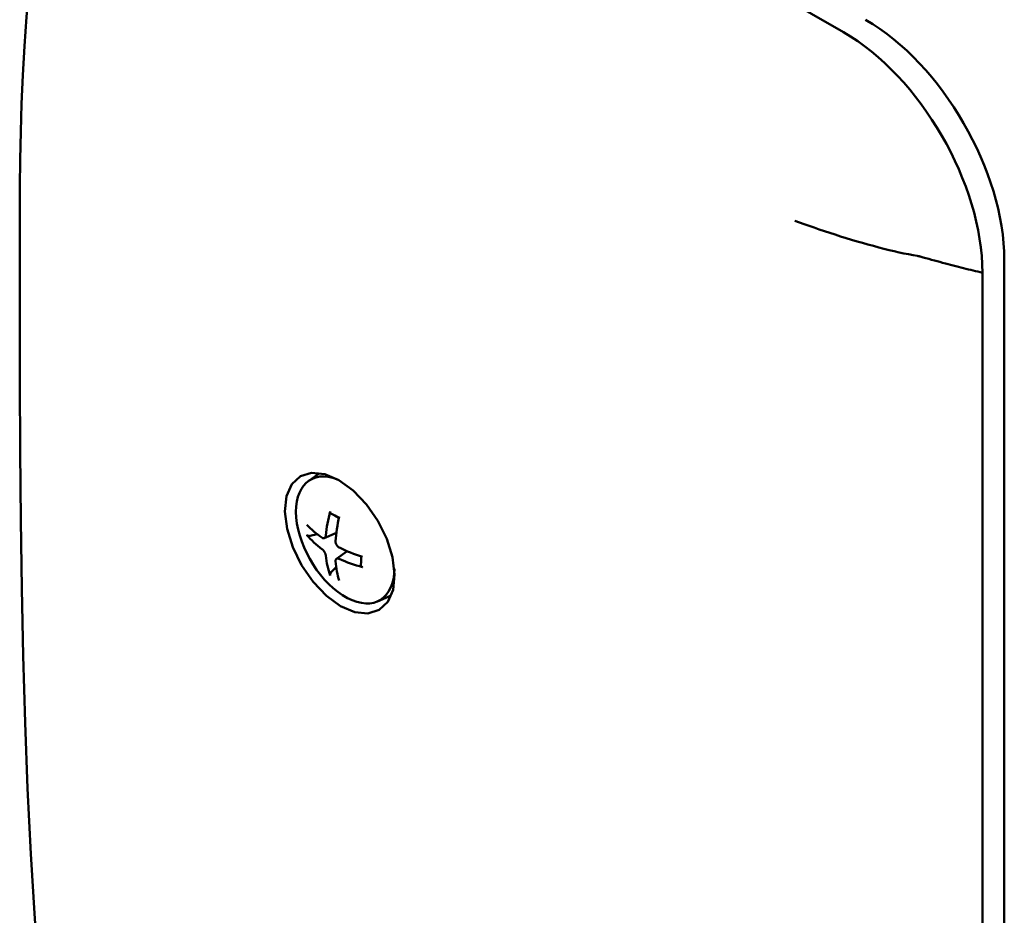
# Model space of a CAD drawing. Header units: millimetres. Extents: x 185 to 1856, y 145 to 1263.
# Tile 46 of 69: x 1581 to 1628, y 399 to 442. Entities that reach past the tile are written whole.
import ezdxf

# ---------------------------------------------------------------- set-up
doc = ezdxf.new("R2010")
doc.units = ezdxf.units.MM
doc.header["$LTSCALE"] = 5
doc.layers.add('Sichtbare Kanten(DIN)', color=7, linetype='Continuous', lineweight=50)

msp = doc.modelspace()

# ---------------------------------------------------------------- linework, layer by layer
at = {"layer": 'Sichtbare Kanten(DIN)'}
for p, q in [((1592.885, 457.71), (1620.462, 441.829)), ((1592.885, 457.71), (1620.462, 441.829)), ((1628.237, 362.139), (1628.237, 430.813)), ((1627.18, 430.194), (1627.18, 361.52)), ((1627.18, 430.194), (1627.18, 361.52)), ((1594.593, 420.115), (1595.125, 420.503)), ((1594.687, 417.465), (1595.014, 417.551)), ((1595.363, 417.359), (1595.946, 417.616)), ((1595.947, 416.349), (1596.464, 416.726)), ((1595.939, 415.945), (1595.702, 415.706)), ((1597.942, 414.298), (1598.596, 414.587))]:
    msp.add_line(p, q, dxfattribs=at)
at = {"layer": 'Sichtbare Kanten(DIN)', "flags": 128}
for points in [[(1580.637, 431.849), (1580.639, 433.078), (1580.647, 434.352), (1580.663, 435.662), (1580.69, 437.003), (1580.73, 438.369), (1580.787, 439.754), (1580.863, 441.153), (1580.962, 442.565), (1581.089, 443.988), (1581.245, 445.418), (1581.435, 446.851), (1581.66, 448.283), (1581.925, 449.711), (1582.232, 451.132), (1582.584, 452.547), (1582.984, 453.95)], [(1618.105, 432.703), (1618.329, 432.623), (1618.561, 432.541), (1618.798, 432.458), (1619.042, 432.374), (1619.29, 432.29), (1619.544, 432.205), (1619.801, 432.121), (1620.061, 432.037), (1620.323, 431.953), (1620.588, 431.871), (1620.854, 431.79), (1621.119, 431.711), (1621.383, 431.634), (1621.646, 431.56), (1621.907, 431.488), (1622.165, 431.419), (1622.42, 431.354), (1622.67, 431.291), (1622.915, 431.233), (1623.154, 431.179), (1623.386, 431.129), (1623.611, 431.083), (1623.828, 431.042), (1624.037, 431.005)], [(1583.707, 380.458), (1583.156, 383.512), (1582.677, 386.572), (1582.264, 389.643), (1581.913, 392.727), (1581.618, 395.827), (1581.374, 398.945), (1581.176, 402.086), (1581.019, 405.25), (1580.898, 408.443), (1580.807, 411.665), (1580.742, 414.923), (1580.695, 418.221), (1580.665, 421.561), (1580.647, 424.944), (1580.639, 428.373), (1580.637, 430.105), (1580.637, 431.849)], [(1624.037, 431.005), (1624.042, 431.004), (1624.048, 431.003), (1624.054, 431.002), (1624.059, 431.001), (1624.065, 431), (1624.071, 430.999), (1624.076, 430.998), (1624.082, 430.997), (1624.087, 430.996), (1624.093, 430.995), (1624.098, 430.993), (1624.104, 430.992), (1624.109, 430.991), (1624.115, 430.99), (1624.12, 430.989), (1624.126, 430.987), (1624.131, 430.986), (1624.137, 430.985), (1624.142, 430.983), (1624.148, 430.982), (1624.153, 430.98), (1624.158, 430.979), (1624.164, 430.977), (1624.169, 430.976)], [(1624.169, 430.976), (1624.309, 430.937), (1624.448, 430.898), (1624.586, 430.86), (1624.722, 430.823), (1624.857, 430.786), (1624.991, 430.749), (1625.124, 430.714), (1625.256, 430.678), (1625.386, 430.643), (1625.515, 430.609), (1625.643, 430.576), (1625.769, 430.543), (1625.894, 430.51), (1626.018, 430.478), (1626.141, 430.447), (1626.262, 430.416), (1626.381, 430.386), (1626.5, 430.357), (1626.617, 430.328), (1626.732, 430.3), (1626.846, 430.273), (1626.959, 430.246), (1627.07, 430.219), (1627.18, 430.194)], [(1596.069, 420.158), (1596.757, 419.659), (1597.401, 418.987), (1597.958, 418.188), (1598.388, 417.316), (1598.663, 416.429), (1598.764, 415.59), (1598.684, 414.855), (1598.428, 414.273), (1598.015, 413.885), (1597.471, 413.718), (1596.835, 413.782), (1596.15, 414.073), (1595.463, 414.572), (1594.819, 415.245), (1594.265, 416.045), (1593.836, 416.918), (1593.562, 417.805), (1593.461, 418.645), (1593.541, 419.38), (1593.795, 419.961), (1594.207, 420.348), (1594.749, 420.514), (1595.384, 420.45), (1596.069, 420.158)], [(1595.684, 418.545), (1595.68, 418.547), (1595.676, 418.549), (1595.673, 418.551), (1595.669, 418.553), (1595.666, 418.556), (1595.663, 418.56), (1595.66, 418.563), (1595.658, 418.567), (1595.656, 418.57), (1595.654, 418.574), (1595.652, 418.578), (1595.651, 418.583), (1595.649, 418.588), (1595.648, 418.593), (1595.647, 418.598), (1595.647, 418.603), (1595.647, 418.608), (1595.647, 418.614), (1595.647, 418.619), (1595.648, 418.625), (1595.648, 418.631), (1595.649, 418.637), (1595.651, 418.643), (1595.652, 418.649)], [(1595.684, 418.545), (1595.872, 418.457), (1596.065, 418.331)], [(1594.687, 417.465), (1594.679, 417.463), (1594.671, 417.462), (1594.663, 417.461), (1594.655, 417.46), (1594.647, 417.459), (1594.64, 417.459), (1594.632, 417.459), (1594.624, 417.459), (1594.616, 417.46), (1594.608, 417.46), (1594.601, 417.462), (1594.594, 417.463), (1594.587, 417.465), (1594.58, 417.467), (1594.573, 417.469), (1594.566, 417.472), (1594.56, 417.475), (1594.554, 417.478), (1594.548, 417.481), (1594.543, 417.484), (1594.538, 417.488), (1594.534, 417.492), (1594.529, 417.496), (1594.525, 417.5)], [(1595.433, 417.484), (1595.432, 417.47), (1595.429, 417.457), (1595.426, 417.444), (1595.423, 417.432), (1595.418, 417.42), (1595.413, 417.409), (1595.408, 417.399), (1595.401, 417.39), (1595.395, 417.382), (1595.387, 417.374), (1595.38, 417.368), (1595.372, 417.363), (1595.363, 417.359), (1595.355, 417.355), (1595.345, 417.353), (1595.336, 417.352), (1595.326, 417.351), (1595.315, 417.352), (1595.305, 417.354), (1595.294, 417.357), (1595.283, 417.361), (1595.273, 417.366), (1595.262, 417.372), (1595.252, 417.378)], [(1596.089, 416.896), (1596.077, 416.902), (1596.064, 416.91), (1596.052, 416.919), (1596.039, 416.928), (1596.027, 416.938), (1596.015, 416.949), (1596.003, 416.961), (1595.992, 416.974), (1595.982, 416.987), (1595.972, 417), (1595.963, 417.014), (1595.954, 417.028), (1595.947, 417.042), (1595.939, 417.057), (1595.933, 417.072), (1595.927, 417.087), (1595.921, 417.103), (1595.917, 417.119), (1595.913, 417.135), (1595.91, 417.151), (1595.908, 417.166), (1595.907, 417.181), (1595.907, 417.196), (1595.908, 417.21)], [(1595.252, 416.83), (1595.262, 416.822), (1595.272, 416.813), (1595.283, 416.803), (1595.294, 416.793), (1595.305, 416.782), (1595.315, 416.77), (1595.325, 416.758), (1595.336, 416.745), (1595.345, 416.731), (1595.355, 416.717), (1595.363, 416.703), (1595.372, 416.69), (1595.38, 416.675), (1595.387, 416.661), (1595.394, 416.646), (1595.401, 416.631), (1595.407, 416.615), (1595.413, 416.6), (1595.418, 416.585), (1595.423, 416.57), (1595.426, 416.556), (1595.429, 416.542), (1595.432, 416.528), (1595.433, 416.515)], [(1595.908, 416.242), (1595.907, 416.254), (1595.907, 416.266), (1595.908, 416.278), (1595.91, 416.289), (1595.913, 416.3), (1595.917, 416.31), (1595.921, 416.319), (1595.927, 416.328), (1595.933, 416.336), (1595.939, 416.343), (1595.947, 416.349), (1595.954, 416.354), (1595.963, 416.358), (1595.972, 416.362), (1595.982, 416.364), (1595.992, 416.366), (1596.003, 416.367), (1596.015, 416.367), (1596.027, 416.366), (1596.039, 416.364), (1596.051, 416.361), (1596.064, 416.357), (1596.077, 416.353), (1596.089, 416.347)], [(1597.207, 415.956), (1597.201, 415.958), (1597.195, 415.96), (1597.189, 415.962), (1597.184, 415.964), (1597.179, 415.966), (1597.174, 415.969), (1597.169, 415.971), (1597.165, 415.974), (1597.161, 415.977), (1597.156, 415.981), (1597.153, 415.984), (1597.149, 415.987), (1597.146, 415.991), (1597.143, 415.994), (1597.141, 415.998), (1597.139, 416.002), (1597.137, 416.006), (1597.135, 416.01), (1597.134, 416.014), (1597.133, 416.018), (1597.133, 416.022), (1597.132, 416.026), (1597.133, 416.03), (1597.133, 416.035)], [(1597.138, 416.473), (1597.15, 416.243), (1597.133, 416.035)], [(1595.652, 415.549), (1595.65, 415.554), (1595.649, 415.56), (1595.648, 415.566), (1595.647, 415.572), (1595.647, 415.578), (1595.647, 415.584), (1595.647, 415.591), (1595.648, 415.598), (1595.649, 415.605), (1595.65, 415.612), (1595.652, 415.619), (1595.654, 415.626), (1595.656, 415.633), (1595.659, 415.64), (1595.662, 415.647), (1595.666, 415.655), (1595.669, 415.662), (1595.673, 415.669), (1595.677, 415.675), (1595.682, 415.681), (1595.687, 415.688), (1595.692, 415.694), (1595.697, 415.7), (1595.702, 415.706)]]:
    msp.add_lwpolyline(points, dxfattribs=at)
at = {"layer": 'Sichtbare Kanten(DIN)'}
for centre, major_axis, ratio, start_param, end_param in [((1621.528, 434.676), (-4.734, 8.221), 0.578093, 3.928925, 5.499721), ((1620.462, 434.062), (-4.741, 8.233), 0.578093, 3.928963, 5.499759), ((1620.462, 434.063), (4.741, -8.233), 0.578093, 0.787332, 2.358128), ((1596.372, 417.267), (1.678, -2.914), 0.578093, 2.514484, 7.061617), ((1597.482, 417.906), (-1.846, 3.206), 0.578093, 0.370719, 0.39232), ((1600.002, 419.209), (-3.422, -4.925), 0.622418, 5.225168, 5.447925), ((1599.747, 419.356), (2.578, 5.415), 0.529343, 1.989325, 2.212081), ((1599.875, 419.136), (-5.984, 0.399), 0.519412, 0.500338, 0.723094), ((1599.875, 419.431), (5.981, 0.438), 0.627903, 3.561279, 3.784035), ((1600.002, 419.211), (-3.365, -4.964), 0.630111, 5.638974, 5.86173), ((1599.874, 419.137), (-5.979, 0.468), 0.527135, 0.927406, 1.150162), ((1599.747, 419.358), (2.64, 5.385), 0.521649, 2.41644, 2.639196), ((1599.874, 419.432), (5.976, 0.507), 0.62018, 3.97514, 4.197896), ((1597.482, 417.906), (1.846, -3.206), 0.578093, 5.890865, 5.929386)]:
    msp.add_ellipse(centre, major_axis=major_axis, ratio=ratio, start_param=start_param, end_param=end_param, dxfattribs=at)

doc.saveas('drawing.dxf')
